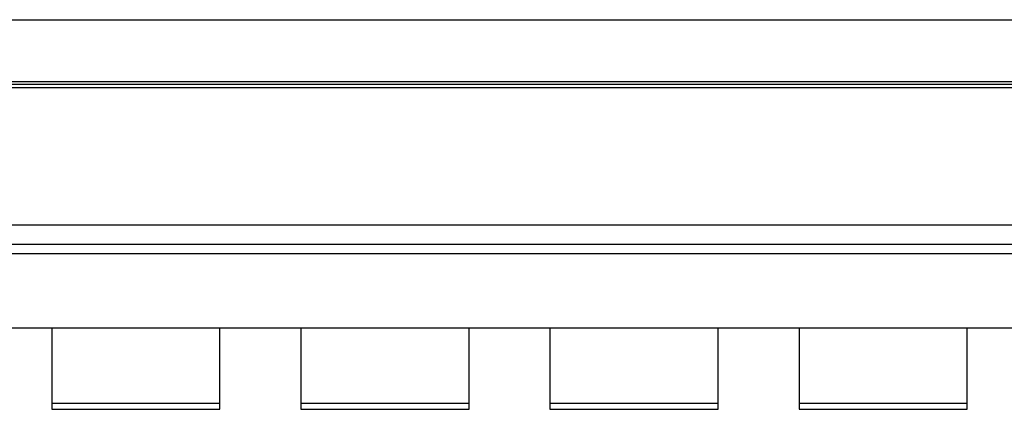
# Model space of a CAD drawing. Header units: millimetres. Extents: x 2505.31 to 2510.58, y 5110.13 to 5113.73.
# Tile 22 of 37: x 2508.0231 to 2508.1813, y 5110.5559 to 5110.6184. Entities that reach past the tile are written whole.
import ezdxf

# ---------------------------------------------------------------- set-up
doc = ezdxf.new("R2010")
doc.units = ezdxf.units.MM

# ---------------------------------------------------------------- blocks, each defined once
blk = doc.blocks.new('Aries_60x120_HS_Top')
for points in [[(2507.88845, 5110.61837), (2508.96819, 5110.61837)], [(2507.88613, 5110.60804), (2508.97046, 5110.60804)], [(2508.97046, 5110.60743), (2507.88613, 5110.60743)], [(2507.88841, 5110.60844), (2508.96819, 5110.60844)], [(2508.97046, 5110.58543), (2507.88613, 5110.58543)], [(2507.88613, 5110.58237), (2508.96408, 5110.58237)], [(2507.82827, 5110.58087), (2509.02833, 5110.58087), (2509.02833, 5110.56887), (2507.82827, 5110.56887), (2507.82827, 5110.58087)], [(2508.02828, 5110.55687), (2508.02828, 5110.55587), (2508.05528, 5110.55587), (2508.05528, 5110.55687)], [(2508.06828, 5110.55687), (2508.06828, 5110.55587), (2508.09528, 5110.55587), (2508.09528, 5110.55687)], [(2508.10828, 5110.55687), (2508.10828, 5110.55587), (2508.13528, 5110.55587), (2508.13528, 5110.55687)], [(2508.14828, 5110.55687), (2508.14828, 5110.55587), (2508.17528, 5110.55587), (2508.17528, 5110.55687)]]:
    blk.add_lwpolyline(points)
for points in [[(2508.02828, 5110.55687), (2508.05528, 5110.55687), (2508.05528, 5110.56887), (2508.02828, 5110.56887)], [(2508.06828, 5110.55687), (2508.09528, 5110.55687), (2508.09528, 5110.56887), (2508.06828, 5110.56887)], [(2508.10828, 5110.55687), (2508.13528, 5110.55687), (2508.13528, 5110.56887), (2508.10828, 5110.56887)], [(2508.14828, 5110.55687), (2508.17528, 5110.55687), (2508.17528, 5110.56887), (2508.14828, 5110.56887)]]:
    blk.add_lwpolyline(points, close=True)
blk = doc.blocks.new('Aries_60x120_HS_Lat1')
blk.add_blockref('Aries_60x120_HS_Top', (0, 0))

msp = doc.modelspace()

# ---------------------------------------------------------------- block references
msp.add_blockref('Aries_60x120_HS_Lat1', (0, 0))

doc.saveas('drawing.dxf')
